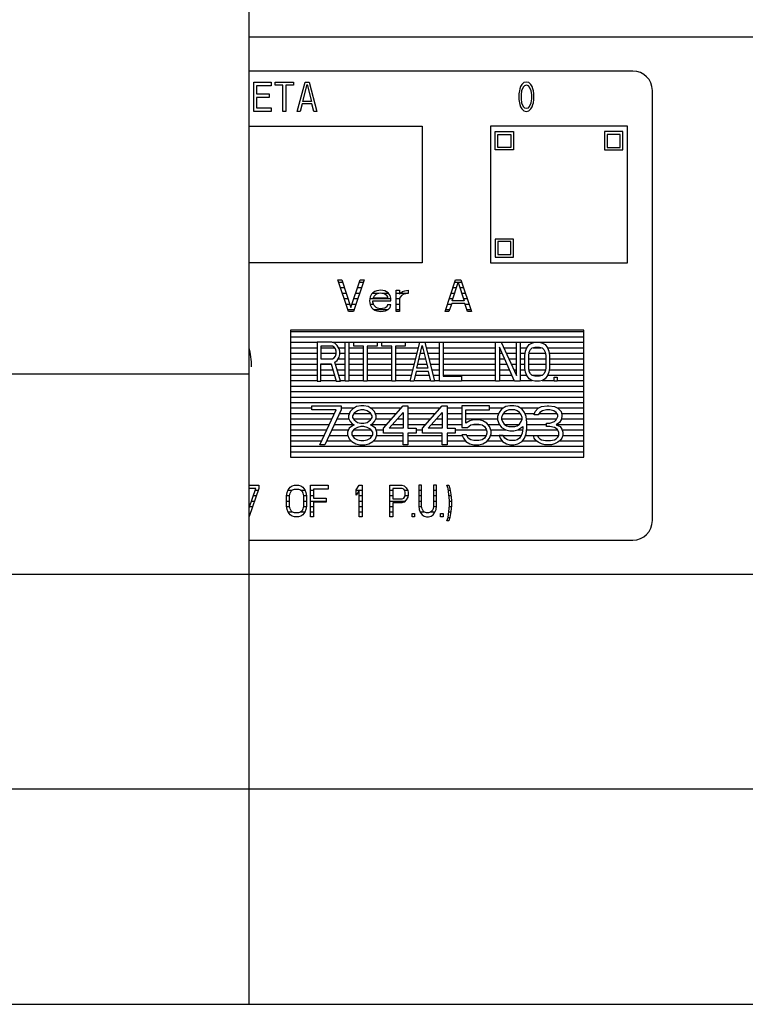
# Model space of a CAD drawing. Header units: millimetres. Extents: x 0 to 5600, y -1552 to 3960.
# Tile 22 of 199: x 2464 to 2538, y 701 to 802. Entities that reach past the tile are written whole.
import ezdxf

# ---------------------------------------------------------------- set-up
doc = ezdxf.new("R2010")
doc.units = ezdxf.units.MM
doc.header["$LTSCALE"] = 308
doc.layers.get('0').update_dxf_attribs({"linetype": 'CONTINUOUS'})
doc.layers.add('03___PRT_ALL_CURVES', color=7, linetype='CONTINUOUS')
doc.layers.add('06___PRT_ALL_SURFS', color=7, linetype='CONTINUOUS')

msp = doc.modelspace()

# ---------------------------------------------------------------- linework, layer by layer
at = {"color": 7, "linetype": 'Continuous'}
for p, q in [((2487.58, 799.87), (2890.08, 799.87)), ((2526.83, 796.37), (2487.58, 796.37)), ((2528.83, 750.37), (2528.83, 794.37)), ((2497.74, 771.75), (2496.66, 775)), ((2496.66, 775), (2497.06, 775)), ((2497.06, 775), (2498.01, 772.16)), ((2498.01, 772.16), (2498.96, 775)), ((2499.37, 775), (2498.28, 771.75)), ((2498.96, 775), (2499.37, 775)), ((2507.63, 771.75), (2508.71, 775)), ((2508.71, 775), (2509.25, 775)), ((2509.25, 775), (2510.34, 771.75)), ((2500.45, 773.82), (2500.25, 773.68)), ((2500.65, 773.89), (2500.45, 773.82)), ((2501.06, 773.96), (2500.65, 773.89)), ((2501.47, 773.89), (2501.06, 773.96)), ((2501.8, 773.68), (2501.47, 773.89)), ((2502.62, 771.75), (2502.62, 773.96)), ((2502.62, 773.96), (2502.96, 773.96)), ((2502.96, 773.96), (2502.96, 773.55)), ((2503.09, 773.68), (2503.29, 773.82)), ((2503.29, 773.82), (2503.5, 773.89)), ((2503.5, 773.89), (2503.84, 773.96)), ((2503.84, 773.96), (2503.84, 773.61)), ((2508.37, 772.85), (2508.98, 774.72)), ((2508.98, 774.72), (2509.59, 772.85)), ((2499.98, 773.27), (2499.91, 772.85)), ((2499.91, 772.85), (2499.98, 772.44)), ((2500.11, 773.55), (2499.98, 773.27)), ((2500.25, 773.68), (2500.11, 773.55)), ((2500.25, 772.72), (2500.25, 772.85)), ((2500.25, 772.85), (2502.08, 772.85)), ((2500.31, 773.2), (2500.38, 773.34)), ((2500.31, 773.13), (2500.31, 773.2)), ((2501.74, 773.13), (2500.31, 773.13)), ((2500.38, 773.34), (2500.59, 773.55)), ((2500.59, 773.55), (2500.72, 773.61)), ((2500.72, 773.61), (2500.99, 773.68)), ((2500.99, 773.68), (2501.4, 773.61)), ((2501.4, 773.61), (2501.6, 773.48)), ((2501.6, 773.48), (2501.74, 773.27)), ((2501.74, 773.27), (2501.74, 773.13)), ((2502.01, 773.41), (2501.8, 773.68)), ((2502.08, 773.13), (2502.01, 773.41)), ((2502.08, 772.85), (2502.08, 773.13)), ((2502.96, 773.55), (2503.09, 773.68)), ((2503.16, 773.41), (2502.96, 773.13)), ((2502.96, 773.13), (2502.96, 771.75)), ((2503.43, 773.55), (2503.16, 773.41)), ((2503.84, 773.61), (2503.43, 773.55)), ((2509.59, 772.85), (2508.37, 772.85)), ((2498.28, 771.75), (2497.74, 771.75)), ((2499.98, 772.44), (2500.11, 772.16)), ((2500.11, 772.16), (2500.25, 772.02)), ((2500.31, 772.51), (2500.25, 772.72)), ((2500.25, 772.02), (2500.45, 771.89)), ((2500.38, 772.37), (2500.31, 772.51)), ((2500.59, 772.16), (2500.38, 772.37)), ((2500.45, 771.89), (2500.65, 771.82)), ((2500.72, 772.09), (2500.59, 772.16)), ((2500.65, 771.82), (2501.06, 771.75)), ((2500.99, 772.02), (2500.72, 772.09)), ((2501.47, 772.09), (2500.99, 772.02)), ((2501.06, 771.75), (2501.53, 771.82)), ((2501.67, 772.23), (2501.47, 772.09)), ((2501.53, 771.82), (2501.8, 771.96)), ((2501.74, 772.44), (2501.67, 772.23)), ((2502.08, 772.44), (2501.74, 772.44)), ((2501.8, 771.96), (2502.01, 772.16)), ((2502.01, 772.16), (2502.08, 772.44)), ((2502.96, 771.75), (2502.62, 771.75)), ((2508.03, 771.75), (2507.63, 771.75)), ((2508.31, 772.58), (2508.03, 771.75)), ((2509.66, 772.58), (2508.31, 772.58)), ((2509.93, 771.75), (2509.66, 772.58)), ((2510.34, 771.75), (2509.93, 771.75)), ((2491.83, 769.87), (2491.83, 756.87)), ((2521.83, 769.87), (2491.83, 769.87)), ((2521.83, 756.87), (2521.83, 769.87)), ((2494.55, 768.62), (2494.55, 764.62)), ((2496.05, 768.62), (2494.55, 768.62)), ((2494.93, 768.2), (2494.93, 766.92)), ((2496.11, 768.2), (2494.93, 768.2)), ((2496.36, 768.54), (2496.05, 768.62)), ((2496.3, 768.11), (2496.11, 768.2)), ((2496.43, 767.94), (2496.3, 768.11)), ((2496.61, 768.28), (2496.36, 768.54)), ((2496.49, 767.69), (2496.43, 767.94)), ((2496.8, 767.94), (2496.61, 768.28)), ((2496.86, 767.69), (2496.8, 767.94)), ((2497.43, 764.62), (2497.43, 768.62)), ((2497.43, 768.62), (2497.8, 768.62)), ((2497.8, 768.62), (2497.8, 764.62)), ((2498.3, 768.2), (2498.3, 768.62)), ((2498.3, 768.62), (2500.68, 768.62)), ((2499.3, 768.2), (2498.3, 768.2)), ((2499.3, 764.62), (2499.3, 768.2)), ((2499.68, 768.2), (2499.68, 764.62)), ((2500.68, 768.2), (2499.68, 768.2)), ((2500.68, 768.62), (2500.68, 768.2)), ((2501.18, 768.2), (2501.18, 768.62)), ((2501.18, 768.62), (2503.55, 768.62)), ((2502.18, 768.2), (2501.18, 768.2)), ((2502.18, 764.62), (2502.18, 768.2)), ((2502.55, 768.2), (2502.55, 764.62)), ((2503.55, 768.2), (2502.55, 768.2)), ((2503.55, 768.62), (2503.55, 768.2)), ((2504.05, 764.62), (2505.05, 768.62)), ((2504.74, 765.98), (2505.3, 768.28)), ((2505.05, 768.62), (2505.55, 768.62)), ((2505.3, 768.28), (2505.86, 765.98)), ((2505.55, 768.62), (2506.55, 764.62)), ((2507.05, 764.62), (2507.05, 768.62)), ((2507.05, 768.62), (2507.43, 768.62)), ((2507.43, 768.62), (2507.43, 765.13)), ((2512.8, 764.62), (2512.8, 768.62)), ((2512.8, 768.62), (2513.36, 768.62)), ((2514.74, 764.62), (2513.18, 768.11)), ((2513.18, 768.11), (2513.18, 764.62)), ((2513.36, 768.62), (2514.93, 765.22)), ((2514.93, 765.22), (2514.93, 768.62)), ((2514.93, 768.62), (2515.3, 768.62)), ((2515.3, 768.62), (2515.3, 764.62)), ((2515.86, 767.69), (2515.99, 768.03)), ((2515.99, 768.03), (2516.24, 768.37)), ((2516.24, 768.37), (2516.49, 768.54)), ((2516.24, 767.6), (2516.36, 767.86)), ((2516.36, 767.86), (2516.55, 768.03)), ((2516.49, 768.54), (2516.8, 768.62)), ((2516.55, 768.03), (2516.8, 768.11)), ((2516.8, 768.62), (2517.3, 768.62)), ((2516.8, 768.11), (2517.3, 768.11)), ((2517.3, 768.62), (2517.61, 768.54)), ((2517.3, 768.11), (2517.55, 768.03)), ((2517.55, 768.03), (2517.74, 767.86)), ((2517.61, 768.54), (2517.86, 768.37)), ((2517.74, 767.86), (2517.86, 767.6)), ((2517.86, 768.37), (2518.11, 768.03)), ((2518.11, 768.03), (2518.24, 767.69)), ((2494.93, 766.92), (2496.11, 766.92)), ((2496.11, 766.92), (2496.3, 767.01)), ((2496.3, 767.01), (2496.43, 767.18)), ((2496.36, 766.58), (2496.61, 766.75)), ((2496.43, 767.18), (2496.49, 767.43)), ((2496.49, 767.43), (2496.49, 767.69)), ((2496.61, 766.75), (2496.8, 767.09)), ((2496.8, 767.09), (2496.86, 767.35)), ((2496.86, 767.35), (2496.86, 767.69)), ((2515.8, 767.26), (2515.86, 767.69)), ((2515.8, 765.98), (2515.8, 767.26)), ((2516.18, 767.26), (2516.24, 767.6)), ((2516.18, 765.98), (2516.18, 767.26)), ((2517.86, 767.6), (2517.93, 767.26)), ((2517.93, 767.26), (2517.93, 765.98)), ((2518.24, 767.69), (2518.3, 767.26)), ((2518.3, 767.26), (2518.3, 765.98)), ((2494.93, 764.62), (2494.93, 766.41)), ((2494.93, 766.41), (2495.99, 766.41)), ((2495.99, 766.41), (2496.49, 764.62)), ((2496.93, 764.62), (2496.36, 766.58)), ((2505.86, 765.98), (2504.74, 765.98)), ((2515.86, 765.56), (2515.8, 765.98)), ((2516.24, 765.64), (2516.18, 765.98)), ((2517.93, 765.98), (2517.86, 765.64)), ((2518.3, 765.98), (2518.24, 765.56)), ((2504.68, 765.64), (2504.43, 764.62)), ((2505.93, 765.64), (2504.68, 765.64)), ((2506.18, 764.62), (2505.93, 765.64)), ((2507.43, 765.13), (2509.3, 765.13)), ((2509.3, 765.13), (2509.3, 764.62)), ((2515.99, 765.22), (2515.86, 765.56)), ((2516.24, 764.88), (2515.99, 765.22)), ((2516.36, 765.39), (2516.24, 765.64)), ((2516.49, 764.71), (2516.24, 764.88)), ((2516.55, 765.22), (2516.36, 765.39)), ((2516.8, 764.62), (2516.49, 764.71)), ((2516.8, 765.13), (2516.55, 765.22)), ((2517.3, 765.13), (2516.8, 765.13)), ((2517.55, 765.22), (2517.3, 765.13)), ((2517.61, 764.71), (2517.3, 764.62)), ((2517.74, 765.39), (2517.55, 765.22)), ((2517.86, 764.88), (2517.61, 764.71)), ((2517.86, 765.64), (2517.74, 765.39)), ((2518.11, 765.22), (2517.86, 764.88)), ((2518.24, 765.56), (2518.11, 765.22)), ((2518.8, 764.62), (2518.8, 765.05)), ((2518.8, 765.05), (2519.11, 765.05)), ((2519.11, 765.05), (2519.11, 764.62)), ((2494.55, 764.62), (2494.93, 764.62)), ((2496.49, 764.62), (2496.93, 764.62)), ((2497.8, 764.62), (2497.43, 764.62)), ((2499.68, 764.62), (2499.3, 764.62)), ((2502.55, 764.62), (2502.18, 764.62)), ((2504.43, 764.62), (2504.05, 764.62)), ((2506.55, 764.62), (2506.18, 764.62)), ((2509.3, 764.62), (2507.05, 764.62)), ((2513.18, 764.62), (2512.8, 764.62)), ((2515.3, 764.62), (2514.74, 764.62)), ((2517.3, 764.62), (2516.8, 764.62)), ((2519.11, 764.62), (2518.8, 764.62)), ((2494, 761.7), (2494, 762.12)), ((2494, 762.12), (2497, 762.12)), ((2496.5, 761.7), (2494, 761.7)), ((2494.83, 758.12), (2496.5, 761.7)), ((2497, 761.7), (2495.33, 758.12)), ((2497, 762.12), (2497, 761.7)), ((2498.16, 761.78), (2497.91, 761.53)), ((2498.58, 762.04), (2498.16, 761.78)), ((2499, 762.12), (2498.58, 762.04)), ((2499, 761.7), (2498.66, 761.61)), ((2499.33, 762.12), (2499, 762.12)), ((2499.33, 761.7), (2499, 761.7)), ((2499.75, 762.04), (2499.33, 762.12)), ((2499.66, 761.61), (2499.33, 761.7)), ((2500.16, 761.78), (2499.75, 762.04)), ((2500.41, 761.53), (2500.16, 761.78)), ((2501.33, 759.82), (2503.33, 762.12)), ((2503.33, 762.12), (2503.83, 762.12)), ((2503.83, 762.12), (2503.83, 759.82)), ((2505.33, 759.82), (2507.33, 762.12)), ((2507.33, 762.12), (2507.83, 762.12)), ((2507.83, 762.12), (2507.83, 759.82)), ((2509.33, 762.12), (2509.33, 759.91)), ((2512.16, 762.12), (2509.33, 762.12)), ((2509.75, 760.34), (2509.75, 761.7)), ((2509.75, 761.7), (2512.16, 761.7)), ((2512.16, 761.7), (2512.16, 762.12)), ((2513.41, 761.78), (2513.16, 761.44)), ((2513.83, 762.04), (2513.41, 761.78)), ((2514.25, 762.12), (2513.83, 762.04)), ((2514.16, 761.7), (2513.91, 761.61)), ((2514.75, 761.7), (2514.16, 761.7)), ((2514.66, 762.12), (2514.25, 762.12)), ((2515.08, 762.04), (2514.66, 762.12)), ((2515, 761.61), (2514.75, 761.7)), ((2515.5, 761.78), (2515.08, 762.04)), ((2515.75, 761.44), (2515.5, 761.78)), ((2516.83, 761.53), (2517.16, 761.87)), ((2517.16, 761.87), (2517.5, 762.04)), ((2517.5, 762.04), (2518.08, 762.12)), ((2518, 761.7), (2517.58, 761.61)), ((2518.33, 761.7), (2518, 761.7)), ((2518.08, 762.12), (2518.25, 762.12)), ((2518.25, 762.12), (2518.83, 762.04)), ((2518.75, 761.61), (2518.33, 761.7)), ((2518.83, 762.04), (2519.16, 761.87)), ((2519.16, 761.87), (2519.5, 761.53)), ((2497.91, 761.53), (2497.75, 761.1)), ((2497.75, 761.1), (2497.75, 760.85)), ((2497.75, 760.85), (2497.91, 760.51)), ((2498.33, 761.36), (2498.16, 761.1)), ((2498.16, 761.1), (2498.16, 760.93)), ((2498.16, 760.93), (2498.33, 760.68)), ((2498.66, 761.61), (2498.33, 761.36)), ((2498.33, 760.68), (2498.66, 760.42)), ((2500, 761.36), (2499.66, 761.61)), ((2499.66, 760.42), (2500, 760.68)), ((2500.16, 761.1), (2500, 761.36)), ((2500, 760.68), (2500.16, 760.93)), ((2500.16, 760.93), (2500.16, 761.1)), ((2500.58, 761.1), (2500.41, 761.53)), ((2500.41, 760.51), (2500.58, 760.85)), ((2500.58, 760.85), (2500.58, 761.1)), ((2501.91, 759.82), (2503.33, 761.44)), ((2503.33, 761.44), (2503.33, 759.82)), ((2505.91, 759.82), (2507.33, 761.44)), ((2507.33, 761.44), (2507.33, 759.82)), ((2510.58, 760.68), (2510.16, 760.59)), ((2511.08, 760.68), (2510.58, 760.68)), ((2511.5, 760.59), (2511.08, 760.68)), ((2513.16, 761.44), (2513, 761.02)), ((2513, 761.02), (2513, 760.68)), ((2513, 760.68), (2513.16, 760.25)), ((2513.5, 761.19), (2513.41, 760.93)), ((2513.41, 760.93), (2513.41, 760.76)), ((2513.41, 760.76), (2513.5, 760.51)), ((2513.66, 761.44), (2513.5, 761.19)), ((2513.91, 761.61), (2513.66, 761.44)), ((2515.25, 761.44), (2515, 761.61)), ((2515.41, 761.19), (2515.25, 761.44)), ((2515.5, 760.93), (2515.41, 761.19)), ((2515.41, 760.51), (2515.5, 760.76)), ((2515.5, 760.76), (2515.5, 760.93)), ((2515.91, 761.02), (2515.75, 761.44)), ((2516, 760.42), (2515.91, 761.02)), ((2516.75, 761.19), (2516.83, 761.53)), ((2517.16, 761.19), (2516.75, 761.19)), ((2517.33, 761.44), (2517.16, 761.19)), ((2517.58, 761.61), (2517.33, 761.44)), ((2519, 761.44), (2518.75, 761.61)), ((2518.83, 760.51), (2519, 760.68)), ((2519.16, 761.19), (2519, 761.44)), ((2519, 760.68), (2519.16, 761.02)), ((2519.16, 761.02), (2519.16, 761.19)), ((2519.5, 760.68), (2519.33, 760.42)), ((2519.5, 761.53), (2519.58, 761.19)), ((2519.58, 761.02), (2519.5, 760.68)), ((2519.58, 761.19), (2519.58, 761.02)), ((2497.83, 759.82), (2497.66, 759.4)), ((2498.16, 760.08), (2497.83, 759.82)), ((2497.91, 760.51), (2498.16, 760.25)), ((2498.33, 759.74), (2498.08, 759.4)), ((2498.16, 760.25), (2498.33, 760.17)), ((2498.33, 760.17), (2498.16, 760.08)), ((2498.66, 759.91), (2498.33, 759.74)), ((2498.66, 760.42), (2499, 760.34)), ((2499, 759.99), (2498.66, 759.91)), ((2499, 760.34), (2499.33, 760.34)), ((2499.33, 759.99), (2499, 759.99)), ((2499.33, 760.34), (2499.66, 760.42)), ((2499.66, 759.91), (2499.33, 759.99)), ((2500, 759.74), (2499.66, 759.91)), ((2500, 760.17), (2500.16, 760.25)), ((2500.16, 760.08), (2500, 760.17)), ((2500.25, 759.4), (2500, 759.74)), ((2500.16, 760.25), (2500.41, 760.51)), ((2500.5, 759.82), (2500.16, 760.08)), ((2500.66, 759.4), (2500.5, 759.82)), ((2501.33, 759.31), (2501.33, 759.82)), ((2503.33, 759.82), (2501.91, 759.82)), ((2503.83, 759.82), (2504.66, 759.82)), ((2504.66, 759.82), (2504.66, 759.31)), ((2505.33, 759.31), (2505.33, 759.82)), ((2507.33, 759.82), (2505.91, 759.82)), ((2507.83, 759.82), (2508.66, 759.82)), ((2508.66, 759.82), (2508.66, 759.31)), ((2509.33, 759.91), (2509.91, 759.91)), ((2510.16, 760.59), (2509.75, 760.34)), ((2509.91, 759.91), (2510.25, 760.17)), ((2510.25, 760.17), (2510.58, 760.25)), ((2510.58, 760.25), (2511.08, 760.25)), ((2511.08, 760.25), (2511.41, 760.17)), ((2511.41, 760.17), (2511.66, 759.99)), ((2511.91, 760.34), (2511.5, 760.59)), ((2511.66, 759.99), (2511.83, 759.74)), ((2511.83, 759.74), (2511.91, 759.48)), ((2512.16, 759.99), (2511.91, 760.34)), ((2512.33, 759.57), (2512.16, 759.99)), ((2513.16, 760.25), (2513.41, 759.91)), ((2513.41, 759.91), (2513.83, 759.65)), ((2513.5, 760.51), (2513.66, 760.25)), ((2513.66, 760.25), (2513.91, 760.08)), ((2513.91, 760.08), (2514.16, 759.99)), ((2514.16, 759.99), (2514.75, 759.99)), ((2514.75, 759.99), (2515, 760.08)), ((2515, 760.08), (2515.25, 760.25)), ((2515.08, 759.65), (2515.58, 759.99)), ((2515.25, 760.25), (2515.41, 760.51)), ((2515.58, 759.82), (2515.5, 759.31)), ((2515.58, 759.99), (2515.58, 759.82)), ((2515.91, 759.23), (2516, 759.82)), ((2516, 759.82), (2516, 760.42)), ((2518, 759.99), (2518, 760.34)), ((2518, 760.34), (2518.33, 760.34)), ((2518.33, 759.99), (2518, 759.99)), ((2518.33, 760.34), (2518.83, 760.51)), ((2518.83, 759.91), (2518.33, 759.99)), ((2519.08, 759.74), (2518.83, 759.91)), ((2519.33, 760.42), (2519, 760.17)), ((2519, 760.17), (2519.41, 759.99)), ((2519.25, 759.4), (2519.08, 759.74)), ((2519.41, 759.99), (2519.58, 759.74)), ((2519.58, 759.74), (2519.66, 759.4)), ((2497.66, 759.4), (2497.66, 759.14)), ((2497.66, 759.14), (2497.83, 758.72)), ((2497.83, 758.72), (2498.08, 758.46)), ((2498.08, 759.4), (2498.08, 759.14)), ((2498.08, 759.14), (2498.33, 758.8)), ((2498.33, 758.8), (2498.66, 758.63)), ((2499.66, 758.63), (2500, 758.8)), ((2500, 758.8), (2500.25, 759.14)), ((2500.25, 759.14), (2500.25, 759.4)), ((2500.25, 758.46), (2500.5, 758.72)), ((2500.5, 758.72), (2500.66, 759.14)), ((2500.66, 759.14), (2500.66, 759.4)), ((2503.33, 759.31), (2501.33, 759.31)), ((2503.33, 758.12), (2503.33, 759.31)), ((2503.83, 759.31), (2503.83, 758.12)), ((2504.66, 759.31), (2503.83, 759.31)), ((2507.33, 759.31), (2505.33, 759.31)), ((2507.33, 758.12), (2507.33, 759.31)), ((2507.83, 759.31), (2507.83, 758.12)), ((2508.66, 759.31), (2507.83, 759.31)), ((2509.33, 759.14), (2509.5, 758.8)), ((2509.83, 759.14), (2509.33, 759.14)), ((2509.5, 758.8), (2509.75, 758.46)), ((2510, 758.8), (2509.83, 759.14)), ((2510.25, 758.63), (2510, 758.8)), ((2511.66, 758.8), (2511.41, 758.63)), ((2511.83, 759.06), (2511.66, 758.8)), ((2511.91, 759.31), (2511.83, 759.06)), ((2511.91, 759.48), (2511.91, 759.31)), ((2511.91, 758.46), (2512.16, 758.8)), ((2512.16, 758.8), (2512.33, 759.23)), ((2512.33, 759.23), (2512.33, 759.57)), ((2513.16, 759.06), (2513.25, 758.8)), ((2513.58, 759.06), (2513.16, 759.06)), ((2513.25, 758.8), (2513.5, 758.46)), ((2513.75, 758.8), (2513.58, 759.06)), ((2514, 758.63), (2513.75, 758.8)), ((2513.83, 759.65), (2514.25, 759.57)), ((2514.25, 759.57), (2514.66, 759.57)), ((2514.66, 759.57), (2515.08, 759.65)), ((2515.25, 758.8), (2515, 758.63)), ((2515.41, 759.06), (2515.25, 758.8)), ((2515.5, 759.31), (2515.41, 759.06)), ((2515.5, 758.46), (2515.75, 758.8)), ((2515.75, 758.8), (2515.91, 759.23)), ((2516.75, 758.8), (2516.66, 759.06)), ((2516.66, 759.06), (2517.08, 759.06)), ((2516.91, 758.55), (2516.75, 758.8)), ((2517.08, 759.06), (2517.16, 758.89)), ((2517.16, 758.89), (2517.33, 758.72)), ((2517.33, 758.72), (2517.5, 758.63)), ((2518.83, 758.63), (2519, 758.72)), ((2519, 758.72), (2519.16, 758.89)), ((2519.16, 758.89), (2519.25, 759.06)), ((2519.25, 759.06), (2519.25, 759.4)), ((2519.58, 758.8), (2519.41, 758.55)), ((2519.66, 759.06), (2519.58, 758.8)), ((2519.66, 759.4), (2519.66, 759.06)), ((2495.33, 758.12), (2494.83, 758.12)), ((2498.08, 758.46), (2498.5, 758.21)), ((2498.5, 758.21), (2498.91, 758.12)), ((2498.66, 758.63), (2499, 758.55)), ((2498.91, 758.12), (2499.41, 758.12)), ((2499, 758.55), (2499.33, 758.55)), ((2499.33, 758.55), (2499.66, 758.63)), ((2499.41, 758.12), (2499.83, 758.21)), ((2499.83, 758.21), (2500.25, 758.46)), ((2503.83, 758.12), (2503.33, 758.12)), ((2507.83, 758.12), (2507.33, 758.12)), ((2509.75, 758.46), (2510.16, 758.21)), ((2510.16, 758.21), (2510.58, 758.12)), ((2510.58, 758.55), (2510.25, 758.63)), ((2511.08, 758.55), (2510.58, 758.55)), ((2510.58, 758.12), (2511.08, 758.12)), ((2511.41, 758.63), (2511.08, 758.55)), ((2511.08, 758.12), (2511.5, 758.21)), ((2511.5, 758.21), (2511.91, 758.46)), ((2513.5, 758.46), (2513.91, 758.21)), ((2513.91, 758.21), (2514.33, 758.12)), ((2514.25, 758.55), (2514, 758.63)), ((2514.75, 758.55), (2514.25, 758.55)), ((2514.33, 758.12), (2514.66, 758.12)), ((2514.66, 758.12), (2515.08, 758.21)), ((2515, 758.63), (2514.75, 758.55)), ((2515.08, 758.21), (2515.5, 758.46)), ((2517.16, 758.38), (2516.91, 758.55)), ((2517.5, 758.21), (2517.16, 758.38)), ((2517.5, 758.63), (2517.91, 758.55)), ((2517.83, 758.12), (2517.5, 758.21)), ((2518.5, 758.12), (2517.83, 758.12)), ((2517.91, 758.55), (2518.41, 758.55)), ((2518.41, 758.55), (2518.83, 758.63)), ((2518.83, 758.21), (2518.5, 758.12)), ((2519.16, 758.38), (2518.83, 758.21)), ((2519.41, 758.55), (2519.16, 758.38)), ((2491.83, 756.87), (2521.83, 756.87)), ((2487.58, 754), (2488.58, 754)), ((2487.58, 751.67), (2488.27, 753.65)), ((2488.58, 753.65), (2487.58, 750.8)), ((2488.27, 753.65), (2487.58, 753.65)), ((2488.58, 754), (2488.58, 753.65)), ((2491.57, 753.51), (2491.78, 753.79)), ((2491.78, 753.79), (2491.98, 753.93)), ((2491.98, 753.93), (2492.23, 754)), ((2492.23, 754), (2492.64, 754)), ((2492.64, 754), (2492.89, 753.93)), ((2492.89, 753.93), (2493.1, 753.79)), ((2493.1, 753.79), (2493.3, 753.51)), ((2493.86, 750.75), (2493.86, 754)), ((2493.86, 754), (2495.69, 754)), ((2495.69, 754), (2495.69, 753.58)), ((2498.53, 753.51), (2498.84, 754)), ((2498.84, 754), (2499.14, 754)), ((2499.14, 754), (2499.14, 750.75)), ((2501.98, 750.75), (2501.98, 754)), ((2501.98, 754), (2503.2, 754)), ((2502.29, 753.65), (2502.29, 752.61)), ((2503.25, 753.65), (2502.29, 753.65)), ((2503.2, 754), (2503.46, 753.93)), ((2503.41, 753.58), (2503.25, 753.65)), ((2503.46, 753.93), (2503.66, 753.72)), ((2503.66, 753.72), (2503.81, 753.44)), ((2504.93, 754), (2504.93, 751.85)), ((2505.23, 754), (2504.93, 754)), ((2505.23, 751.85), (2505.23, 754)), ((2506.45, 754), (2506.45, 751.85)), ((2506.76, 754), (2506.45, 754)), ((2506.76, 751.85), (2506.76, 754)), ((2507.93, 753.65), (2507.82, 754)), ((2507.82, 754), (2508.03, 754)), ((2508.03, 753.03), (2507.93, 753.65)), ((2508.03, 754), (2508.13, 753.65)), ((2508.13, 753.65), (2508.23, 753.03)), ((2491.42, 752.89), (2491.47, 753.24)), ((2491.42, 751.85), (2491.42, 752.89)), ((2491.47, 753.24), (2491.57, 753.51)), ((2491.73, 752.89), (2491.78, 753.17)), ((2491.73, 751.85), (2491.73, 752.89)), ((2491.78, 753.17), (2491.88, 753.38)), ((2491.88, 753.38), (2492.03, 753.51)), ((2492.03, 753.51), (2492.23, 753.58)), ((2492.23, 753.58), (2492.64, 753.58)), ((2492.64, 753.58), (2492.84, 753.51)), ((2492.84, 753.51), (2493, 753.38)), ((2493, 753.38), (2493.1, 753.17)), ((2493.1, 753.17), (2493.15, 752.89)), ((2493.15, 752.89), (2493.15, 751.85)), ((2493.3, 753.51), (2493.4, 753.24)), ((2493.4, 753.24), (2493.45, 752.89)), ((2493.45, 752.89), (2493.45, 751.85)), ((2494.16, 753.58), (2494.16, 752.68)), ((2495.69, 753.58), (2494.16, 753.58)), ((2494.16, 752.68), (2495.48, 752.68)), ((2495.48, 752.68), (2495.48, 752.27)), ((2498.53, 752.96), (2498.53, 753.51)), ((2498.84, 753.44), (2498.53, 752.96)), ((2498.84, 750.75), (2498.84, 753.44)), ((2502.29, 752.61), (2503.25, 752.61)), ((2503.25, 752.61), (2503.41, 752.68)), ((2503.51, 753.44), (2503.41, 753.58)), ((2503.41, 752.68), (2503.51, 752.82)), ((2503.56, 753.24), (2503.51, 753.44)), ((2503.51, 752.82), (2503.56, 753.03)), ((2503.56, 753.03), (2503.56, 753.24)), ((2503.81, 752.75), (2503.66, 752.48)), ((2503.81, 753.44), (2503.86, 753.24)), ((2503.86, 752.96), (2503.81, 752.75)), ((2503.86, 753.24), (2503.86, 752.96)), ((2508.08, 752.41), (2508.03, 753.03)), ((2508.23, 753.03), (2508.28, 752.41)), ((2491.47, 751.51), (2491.42, 751.85)), ((2491.78, 751.58), (2491.73, 751.85)), ((2493.15, 751.85), (2493.1, 751.58)), ((2493.45, 751.85), (2493.4, 751.51)), ((2494.16, 752.27), (2494.16, 750.75)), ((2495.48, 752.27), (2494.16, 752.27)), ((2502.29, 752.2), (2502.29, 750.75)), ((2503.2, 752.2), (2502.29, 752.2)), ((2503.46, 752.27), (2503.2, 752.2)), ((2503.66, 752.48), (2503.46, 752.27)), ((2504.93, 751.85), (2504.98, 751.51)), ((2505.28, 751.58), (2505.23, 751.85)), ((2506.45, 751.85), (2506.4, 751.58)), ((2506.71, 751.51), (2506.76, 751.85)), ((2508.03, 751.3), (2508.08, 751.92)), ((2508.08, 751.92), (2508.08, 752.41)), ((2508.28, 751.92), (2508.23, 751.3)), ((2508.28, 752.41), (2508.28, 751.92)), ((2491.57, 751.23), (2491.47, 751.51)), ((2491.78, 750.96), (2491.57, 751.23)), ((2491.88, 751.37), (2491.78, 751.58)), ((2491.98, 750.82), (2491.78, 750.96)), ((2492.03, 751.23), (2491.88, 751.37)), ((2492.23, 750.75), (2491.98, 750.82)), ((2492.23, 751.16), (2492.03, 751.23)), ((2492.64, 751.16), (2492.23, 751.16)), ((2492.64, 750.75), (2492.23, 750.75)), ((2492.84, 751.23), (2492.64, 751.16)), ((2492.89, 750.82), (2492.64, 750.75)), ((2493, 751.37), (2492.84, 751.23)), ((2493.1, 750.96), (2492.89, 750.82)), ((2493.1, 751.58), (2493, 751.37)), ((2493.3, 751.23), (2493.1, 750.96)), ((2493.4, 751.51), (2493.3, 751.23)), ((2494.16, 750.75), (2493.86, 750.75)), ((2499.14, 750.75), (2498.84, 750.75)), ((2502.29, 750.75), (2501.98, 750.75)), ((2504.27, 750.75), (2504.27, 751.09)), ((2504.27, 751.09), (2504.52, 751.09)), ((2504.52, 750.75), (2504.27, 750.75)), ((2504.52, 751.09), (2504.52, 750.75)), ((2504.98, 751.51), (2505.08, 751.23)), ((2505.08, 751.23), (2505.28, 750.96)), ((2505.39, 751.37), (2505.28, 751.58)), ((2505.28, 750.96), (2505.49, 750.82)), ((2505.54, 751.23), (2505.39, 751.37)), ((2505.49, 750.82), (2505.74, 750.75)), ((2505.74, 751.16), (2505.54, 751.23)), ((2505.94, 751.16), (2505.74, 751.16)), ((2505.74, 750.75), (2505.94, 750.75)), ((2506.15, 751.23), (2505.94, 751.16)), ((2505.94, 750.75), (2506.2, 750.82)), ((2506.3, 751.37), (2506.15, 751.23)), ((2506.2, 750.82), (2506.4, 750.96)), ((2506.4, 751.58), (2506.3, 751.37)), ((2506.4, 750.96), (2506.6, 751.23)), ((2506.6, 751.23), (2506.71, 751.51)), ((2507.16, 750.75), (2507.16, 751.09)), ((2507.16, 751.09), (2507.42, 751.09)), ((2507.42, 750.75), (2507.16, 750.75)), ((2507.42, 751.09), (2507.42, 750.75)), ((2507.82, 750.33), (2507.93, 750.68)), ((2507.93, 750.68), (2508.03, 751.3)), ((2508.13, 750.68), (2508.03, 750.33)), ((2508.23, 751.3), (2508.13, 750.68)), ((2508.03, 750.33), (2507.82, 750.33)), ((2487.58, 748.37), (2526.83, 748.37)), ((2188.83, 744.87), (3188.83, 744.87)), ((3188.83, 722.87), (2188.83, 722.87)), ((3188.83, 700.87), (2188.83, 700.87))]:
    msp.add_line(p, q, dxfattribs=at)
at = {"color": 2, "linetype": 'Continuous'}
for p, q in [((2496.73, 774.77), (2497.14, 774.77)), ((2498.88, 774.77), (2499.29, 774.77)), ((2508.64, 774.77), (2509.33, 774.77)), ((2496.92, 774.21), (2497.33, 774.21)), ((2498.7, 774.21), (2499.1, 774.21)), ((2508.45, 774.21), (2508.82, 774.21)), ((2509.15, 774.21), (2509.52, 774.21)), ((2497.11, 773.65), (2497.51, 773.65)), ((2497.29, 773.09), (2497.7, 773.09)), ((2498.32, 773.09), (2498.73, 773.09)), ((2498.51, 773.65), (2498.92, 773.65)), ((2499.95, 773.09), (2502.08, 773.09)), ((2500.22, 773.65), (2500.87, 773.65)), ((2501.17, 773.65), (2501.83, 773.65)), ((2502.62, 773.65), (2502.96, 773.65)), ((2502.62, 773.09), (2502.96, 773.09)), ((2503.06, 773.65), (2503.84, 773.65)), ((2508.08, 773.09), (2508.45, 773.09)), ((2508.26, 773.65), (2508.63, 773.65)), ((2509.33, 773.65), (2509.7, 773.65)), ((2509.51, 773.09), (2509.89, 773.09)), ((2497.48, 772.53), (2497.89, 772.53)), ((2497.67, 771.97), (2498.36, 771.97)), ((2498.14, 772.53), (2498.54, 772.53)), ((2499.96, 772.53), (2500.31, 772.53)), ((2500.32, 771.97), (2501.82, 771.97)), ((2502.62, 772.53), (2502.96, 772.53)), ((2502.62, 771.97), (2502.96, 771.97)), ((2507.7, 771.97), (2508.11, 771.97)), ((2507.89, 772.53), (2508.29, 772.53)), ((2509.67, 772.53), (2510.08, 772.53)), ((2509.86, 771.97), (2510.26, 771.97)), ((2491.83, 769.73), (2521.83, 769.73)), ((2491.83, 769.17), (2521.83, 769.17)), ((2491.83, 768.61), (2494.55, 768.61)), ((2491.83, 768.05), (2494.55, 768.05)), ((2494.93, 768.05), (2496.34, 768.05)), ((2496.09, 768.61), (2497.43, 768.61)), ((2496.74, 768.05), (2497.43, 768.05)), ((2497.8, 768.61), (2498.3, 768.61)), ((2497.8, 768.05), (2499.3, 768.05)), ((2499.68, 768.05), (2502.18, 768.05)), ((2500.68, 768.61), (2501.18, 768.61)), ((2502.55, 768.05), (2504.91, 768.05)), ((2503.55, 768.61), (2505.05, 768.61)), ((2505.24, 768.05), (2505.36, 768.05)), ((2505.55, 768.61), (2507.05, 768.61)), ((2505.69, 768.05), (2507.05, 768.05)), ((2507.43, 768.61), (2512.8, 768.61)), ((2507.43, 768.05), (2512.8, 768.05)), ((2513.18, 768.05), (2513.2, 768.05)), ((2513.37, 768.61), (2514.93, 768.61)), ((2513.62, 768.05), (2514.93, 768.05)), ((2515.3, 768.61), (2516.76, 768.61)), ((2515.3, 768.05), (2516.01, 768.05)), ((2516.63, 768.05), (2517.47, 768.05)), ((2517.34, 768.61), (2521.83, 768.61)), ((2518.09, 768.05), (2521.83, 768.05)), ((2491.83, 767.49), (2494.55, 767.49)), ((2491.83, 766.93), (2494.55, 766.93)), ((2494.93, 767.49), (2496.49, 767.49)), ((2494.93, 766.93), (2496.14, 766.93)), ((2496.71, 766.93), (2497.43, 766.93)), ((2496.86, 767.49), (2497.43, 767.49)), ((2497.8, 767.49), (2499.3, 767.49)), ((2497.8, 766.93), (2499.3, 766.93)), ((2499.68, 767.49), (2502.18, 767.49)), ((2499.68, 766.93), (2502.18, 766.93)), ((2502.55, 767.49), (2504.77, 767.49)), ((2502.55, 766.93), (2504.63, 766.93)), ((2504.97, 766.93), (2505.63, 766.93)), ((2505.11, 767.49), (2505.49, 767.49)), ((2505.83, 767.49), (2507.05, 767.49)), ((2505.97, 766.93), (2507.05, 766.93)), ((2507.43, 767.49), (2512.8, 767.49)), ((2507.43, 766.93), (2512.8, 766.93)), ((2513.18, 767.49), (2513.45, 767.49)), ((2513.18, 766.93), (2513.7, 766.93)), ((2513.88, 767.49), (2514.93, 767.49)), ((2514.14, 766.93), (2514.93, 766.93)), ((2515.3, 767.49), (2515.83, 767.49)), ((2515.3, 766.93), (2515.8, 766.93)), ((2516.18, 766.93), (2517.93, 766.93)), ((2516.22, 767.49), (2517.88, 767.49)), ((2518.27, 767.49), (2521.83, 767.49)), ((2518.3, 766.93), (2521.83, 766.93)), ((2491.83, 766.37), (2494.55, 766.37)), ((2491.83, 765.81), (2494.55, 765.81)), ((2494.93, 766.37), (2496, 766.37)), ((2494.93, 765.81), (2496.15, 765.81)), ((2496.42, 766.37), (2497.43, 766.37)), ((2496.58, 765.81), (2497.43, 765.81)), ((2497.8, 766.37), (2499.3, 766.37)), ((2497.8, 765.81), (2499.3, 765.81)), ((2499.68, 766.37), (2502.18, 766.37)), ((2499.68, 765.81), (2502.18, 765.81)), ((2502.55, 766.37), (2504.49, 766.37)), ((2502.55, 765.81), (2504.35, 765.81)), ((2504.83, 766.37), (2505.77, 766.37)), ((2506.11, 766.37), (2507.05, 766.37)), ((2506.25, 765.81), (2507.05, 765.81)), ((2507.43, 766.37), (2512.8, 766.37)), ((2507.43, 765.81), (2512.8, 765.81)), ((2513.18, 766.37), (2513.95, 766.37)), ((2513.18, 765.81), (2514.2, 765.81)), ((2514.4, 766.37), (2514.93, 766.37)), ((2514.65, 765.81), (2514.93, 765.81)), ((2515.3, 766.37), (2515.8, 766.37)), ((2515.3, 765.81), (2515.83, 765.81)), ((2516.18, 766.37), (2517.93, 766.37)), ((2516.21, 765.81), (2517.89, 765.81)), ((2518.28, 765.81), (2521.83, 765.81)), ((2518.3, 766.37), (2521.83, 766.37)), ((2491.83, 765.25), (2494.55, 765.25)), ((2491.83, 764.69), (2494.55, 764.69)), ((2494.93, 765.25), (2496.31, 765.25)), ((2494.93, 764.69), (2496.47, 764.69)), ((2496.74, 765.25), (2497.43, 765.25)), ((2496.91, 764.69), (2497.43, 764.69)), ((2497.8, 765.25), (2499.3, 765.25)), ((2497.8, 764.69), (2499.3, 764.69)), ((2499.68, 765.25), (2502.18, 765.25)), ((2499.68, 764.69), (2502.18, 764.69)), ((2502.55, 765.25), (2504.21, 765.25)), ((2502.55, 764.69), (2504.07, 764.69)), ((2504.44, 764.69), (2506.16, 764.69)), ((2504.58, 765.25), (2506.02, 765.25)), ((2506.39, 765.25), (2507.05, 765.25)), ((2506.53, 764.69), (2507.05, 764.69)), ((2507.43, 765.25), (2512.8, 765.25)), ((2509.3, 764.69), (2512.8, 764.69)), ((2513.18, 765.25), (2514.46, 765.25)), ((2513.18, 764.69), (2514.71, 764.69)), ((2514.91, 765.25), (2514.93, 765.25)), ((2515.3, 765.25), (2515.98, 765.25)), ((2515.3, 764.69), (2516.54, 764.69)), ((2516.51, 765.25), (2517.59, 765.25)), ((2517.56, 764.69), (2518.8, 764.69)), ((2518.13, 765.25), (2521.83, 765.25)), ((2519.11, 764.69), (2521.83, 764.69)), ((2491.83, 764.13), (2521.83, 764.13)), ((2491.83, 763.57), (2521.83, 763.57)), ((2491.83, 763.01), (2521.83, 763.01)), ((2491.83, 762.45), (2521.83, 762.45)), ((2491.83, 761.89), (2494, 761.89)), ((2497, 761.89), (2498.35, 761.89)), ((2499.98, 761.89), (2503.13, 761.89)), ((2503.83, 761.89), (2507.13, 761.89)), ((2507.83, 761.89), (2509.33, 761.89)), ((2512.16, 761.89), (2513.6, 761.89)), ((2515.32, 761.89), (2517.21, 761.89)), ((2519.12, 761.89), (2521.83, 761.89)), ((2491.83, 761.33), (2496.33, 761.33)), ((2491.83, 760.77), (2496.07, 760.77)), ((2496.57, 760.77), (2497.78, 760.77)), ((2496.83, 761.33), (2497.84, 761.33)), ((2498.27, 760.77), (2500.06, 760.77)), ((2498.32, 761.33), (2500.01, 761.33)), ((2500.49, 761.33), (2502.64, 761.33)), ((2500.55, 760.77), (2502.16, 760.77)), ((2502.75, 760.77), (2503.33, 760.77)), ((2503.24, 761.33), (2503.33, 761.33)), ((2503.83, 761.33), (2506.64, 761.33)), ((2503.83, 760.77), (2506.16, 760.77)), ((2506.75, 760.77), (2507.33, 760.77)), ((2507.24, 761.33), (2507.33, 761.33)), ((2507.83, 761.33), (2509.33, 761.33)), ((2507.83, 760.77), (2509.33, 760.77)), ((2509.75, 761.33), (2513.12, 761.33)), ((2509.75, 760.77), (2513, 760.77)), ((2513.41, 760.77), (2515.5, 760.77)), ((2513.59, 761.33), (2515.32, 761.33)), ((2515.79, 761.33), (2516.78, 761.33)), ((2515.95, 760.77), (2519.05, 760.77)), ((2517.26, 761.33), (2519.07, 761.33)), ((2519.52, 760.77), (2521.83, 760.77)), ((2519.55, 761.33), (2521.83, 761.33)), ((2491.83, 760.21), (2495.81, 760.21)), ((2496.31, 760.21), (2498.24, 760.21)), ((2500.09, 760.21), (2501.67, 760.21)), ((2502.25, 760.21), (2503.33, 760.21)), ((2503.83, 760.21), (2505.67, 760.21)), ((2506.25, 760.21), (2507.33, 760.21)), ((2507.83, 760.21), (2509.33, 760.21)), ((2510.43, 760.21), (2511.23, 760.21)), ((2512, 760.21), (2513.19, 760.21)), ((2513.72, 760.21), (2515.19, 760.21)), ((2516, 760.21), (2518, 760.21)), ((2519.06, 760.21), (2521.83, 760.21)), ((2491.83, 759.65), (2495.54, 759.65)), ((2491.83, 759.09), (2495.28, 759.09)), ((2495.78, 759.09), (2497.68, 759.09)), ((2496.04, 759.65), (2497.76, 759.65)), ((2498.12, 759.09), (2500.21, 759.09)), ((2498.27, 759.65), (2500.06, 759.65)), ((2500.57, 759.65), (2501.33, 759.65)), ((2500.64, 759.09), (2503.33, 759.09)), ((2503.83, 759.09), (2507.33, 759.09)), ((2504.66, 759.65), (2505.33, 759.65)), ((2507.83, 759.09), (2509.36, 759.09)), ((2508.66, 759.65), (2511.86, 759.65)), ((2509.86, 759.09), (2511.84, 759.09)), ((2512.28, 759.09), (2515.43, 759.09)), ((2512.3, 759.65), (2513.84, 759.65)), ((2515.07, 759.65), (2515.55, 759.65)), ((2515.86, 759.09), (2519.25, 759.09)), ((2515.97, 759.65), (2519.12, 759.65)), ((2519.6, 759.65), (2521.83, 759.65)), ((2519.66, 759.09), (2521.83, 759.09)), ((2491.83, 758.53), (2495.02, 758.53)), ((2491.83, 757.97), (2521.83, 757.97)), ((2495.52, 758.53), (2498.01, 758.53)), ((2500.32, 758.53), (2503.33, 758.53)), ((2503.83, 758.53), (2507.33, 758.53)), ((2507.83, 758.53), (2509.7, 758.53)), ((2511.97, 758.53), (2513.45, 758.53)), ((2515.55, 758.53), (2516.94, 758.53)), ((2519.39, 758.53), (2521.83, 758.53)), ((2491.83, 757.41), (2521.83, 757.41)), ((2488.02, 752.93), (2488.33, 752.93)), ((2488.22, 753.49), (2488.52, 753.49)), ((2491.43, 752.93), (2491.73, 752.93)), ((2491.57, 753.49), (2492.01, 753.49)), ((2492.87, 753.49), (2493.31, 753.49)), ((2493.14, 752.93), (2493.45, 752.93)), ((2493.86, 753.49), (2494.16, 753.49)), ((2493.86, 752.93), (2494.16, 752.93)), ((2498.53, 753.49), (2499.14, 753.49)), ((2498.84, 752.93), (2499.14, 752.93)), ((2501.98, 753.49), (2502.29, 753.49)), ((2501.98, 752.93), (2502.29, 752.93)), ((2503.47, 753.49), (2503.79, 753.49)), ((2503.53, 752.93), (2503.86, 752.93)), ((2504.93, 753.49), (2505.23, 753.49)), ((2504.93, 752.93), (2505.23, 752.93)), ((2506.45, 753.49), (2506.76, 753.49)), ((2506.45, 752.93), (2506.76, 752.93)), ((2507.95, 753.49), (2508.15, 753.49)), ((2508.03, 752.93), (2508.24, 752.93)), ((2487.63, 751.81), (2487.93, 751.81)), ((2487.83, 752.37), (2488.13, 752.37)), ((2491.42, 752.37), (2491.73, 752.37)), ((2491.43, 751.81), (2491.73, 751.81)), ((2493.14, 751.81), (2493.45, 751.81)), ((2493.15, 752.37), (2493.45, 752.37)), ((2493.86, 752.37), (2495.48, 752.37)), ((2493.86, 751.81), (2494.16, 751.81)), ((2498.84, 752.37), (2499.14, 752.37)), ((2498.84, 751.81), (2499.14, 751.81)), ((2501.98, 752.37), (2503.56, 752.37)), ((2501.98, 751.81), (2502.29, 751.81)), ((2504.93, 752.37), (2505.23, 752.37)), ((2504.94, 751.81), (2505.24, 751.81)), ((2506.44, 751.81), (2506.75, 751.81)), ((2506.45, 752.37), (2506.76, 752.37)), ((2508.07, 751.81), (2508.27, 751.81)), ((2508.08, 752.37), (2508.28, 752.37)), ((2491.57, 751.25), (2492.01, 751.25)), ((2492.87, 751.25), (2493.31, 751.25)), ((2493.86, 751.25), (2494.16, 751.25)), ((2498.84, 751.25), (2499.14, 751.25)), ((2501.98, 751.25), (2502.29, 751.25)), ((2505.07, 751.25), (2505.52, 751.25)), ((2506.17, 751.25), (2506.61, 751.25)), ((2507.93, 750.69), (2508.13, 750.69)), ((2508.02, 751.25), (2508.22, 751.25))]:
    msp.add_line(p, q, dxfattribs=at)
at = {"color": 7, "linetype": 'Continuous'}
for centre, radius, start, end in [((2526.83, 794.37), 2, 0, 90), ((2481.83, 766.37), 6, 357.6, 16.584), ((2526.83, 750.37), 2, 270, 360)]:
    msp.add_arc(centre, radius, start, end, dxfattribs=at)
at = {"layer": '03___PRT_ALL_CURVES', "color": 4, "linetype": 'Continuous'}
for p, q in [((2488.06, 792.24), (2488.06, 795.24)), ((2488.06, 795.24), (2489.84, 795.24)), ((2489.84, 795.24), (2489.84, 794.86)), ((2490.24, 794.92), (2490.24, 795.24)), ((2490.24, 795.24), (2492.13, 795.24)), ((2491.04, 794.92), (2490.24, 794.92)), ((2491.04, 792.24), (2491.04, 794.92)), ((2491.33, 794.92), (2491.33, 792.24)), ((2492.13, 794.92), (2491.33, 794.92)), ((2492.13, 795.24), (2492.13, 794.92)), ((2492.52, 792.24), (2493.32, 795.24)), ((2493.07, 793.26), (2493.52, 794.99)), ((2493.32, 795.24), (2493.72, 795.24)), ((2493.52, 794.99), (2493.96, 793.26)), ((2493.72, 795.24), (2494.51, 792.24)), ((2515.48, 794.99), (2515.36, 794.79)), ((2515.69, 795.18), (2515.48, 794.99)), ((2515.95, 795.24), (2515.69, 795.18)), ((2515.95, 794.92), (2515.74, 794.86)), ((2516.2, 795.18), (2515.95, 795.24)), ((2516.16, 794.86), (2515.95, 794.92)), ((2516.41, 794.99), (2516.2, 795.18)), ((2516.54, 794.79), (2516.41, 794.99)), ((2488.35, 794.86), (2488.35, 794.03)), ((2489.84, 794.86), (2488.35, 794.86)), ((2488.35, 794.03), (2489.65, 794.03)), ((2489.65, 794.03), (2489.65, 793.65)), ((2515.23, 794.35), (2515.19, 794.03)), ((2515.19, 794.03), (2515.19, 793.45)), ((2515.27, 794.54), (2515.23, 794.35)), ((2515.36, 794.79), (2515.27, 794.54)), ((2515.44, 794.35), (2515.4, 793.96)), ((2515.4, 793.96), (2515.4, 793.52)), ((2515.61, 794.73), (2515.44, 794.35)), ((2515.74, 794.86), (2515.61, 794.73)), ((2516.28, 794.73), (2516.16, 794.86)), ((2516.45, 794.35), (2516.28, 794.73)), ((2516.5, 793.96), (2516.45, 794.35)), ((2516.5, 793.52), (2516.5, 793.96)), ((2516.62, 794.54), (2516.54, 794.79)), ((2516.67, 794.35), (2516.62, 794.54)), ((2516.71, 794.03), (2516.67, 794.35)), ((2516.71, 793.45), (2516.71, 794.03)), ((2488.35, 793.65), (2488.35, 792.62)), ((2489.65, 793.65), (2488.35, 793.65)), ((2493.02, 793.01), (2492.82, 792.24)), ((2494.01, 793.01), (2493.02, 793.01)), ((2493.96, 793.26), (2493.07, 793.26)), ((2494.21, 792.24), (2494.01, 793.01)), ((2515.19, 793.45), (2515.23, 793.13)), ((2515.23, 793.13), (2515.27, 792.94)), ((2515.27, 792.94), (2515.36, 792.69)), ((2515.4, 793.52), (2515.44, 793.13)), ((2515.44, 793.13), (2515.61, 792.75)), ((2516.28, 792.75), (2516.45, 793.13)), ((2516.45, 793.13), (2516.5, 793.52)), ((2516.54, 792.69), (2516.62, 792.94)), ((2516.62, 792.94), (2516.67, 793.13)), ((2516.67, 793.13), (2516.71, 793.45)), ((2489.84, 792.24), (2488.06, 792.24)), ((2488.35, 792.62), (2489.84, 792.62)), ((2489.84, 792.62), (2489.84, 792.24)), ((2491.33, 792.24), (2491.04, 792.24)), ((2492.82, 792.24), (2492.52, 792.24)), ((2494.51, 792.24), (2494.21, 792.24)), ((2515.36, 792.69), (2515.48, 792.5)), ((2515.48, 792.5), (2515.69, 792.3)), ((2515.61, 792.75), (2515.74, 792.62)), ((2515.69, 792.3), (2515.95, 792.24)), ((2515.74, 792.62), (2515.95, 792.56)), ((2515.95, 792.56), (2516.16, 792.62)), ((2515.95, 792.24), (2516.2, 792.3)), ((2516.16, 792.62), (2516.28, 792.75)), ((2516.2, 792.3), (2516.41, 792.5)), ((2516.41, 792.5), (2516.54, 792.69)), ((2487.58, 790.74), (2505.28, 790.74)), ((2505.28, 790.74), (2505.28, 776.74)), ((2512.28, 790.74), (2512.28, 776.74)), ((2526.28, 790.74), (2512.28, 790.74)), ((2512.75, 788.3), (2512.75, 790.17)), ((2512.75, 790.17), (2514.62, 790.17)), ((2514.62, 790.17), (2514.62, 788.3)), ((2523.94, 790.17), (2523.94, 788.3)), ((2525.81, 790.17), (2523.94, 790.17)), ((2525.81, 788.3), (2525.81, 790.17)), ((2526.28, 776.74), (2526.28, 790.74)), ((2513.03, 788.56), (2513.03, 789.87)), ((2513.03, 789.87), (2514.34, 789.87)), ((2514.34, 789.87), (2514.34, 788.56)), ((2524.22, 789.87), (2524.22, 788.56)), ((2525.53, 789.87), (2524.22, 789.87)), ((2525.53, 788.56), (2525.53, 789.87)), ((2514.62, 788.3), (2512.75, 788.3)), ((2514.34, 788.56), (2513.03, 788.56)), ((2523.94, 788.3), (2525.81, 788.3)), ((2524.22, 788.56), (2525.53, 788.56)), ((2512.75, 779.18), (2512.75, 777.31)), ((2514.62, 779.18), (2512.75, 779.18)), ((2513.03, 778.92), (2513.03, 777.61)), ((2514.34, 778.92), (2513.03, 778.92)), ((2514.34, 777.61), (2514.34, 778.92)), ((2514.62, 777.31), (2514.62, 779.18)), ((2512.75, 777.31), (2514.62, 777.31)), ((2513.03, 777.61), (2514.34, 777.61)), ((2505.28, 776.74), (2487.58, 776.74)), ((2512.28, 776.74), (2526.28, 776.74))]:
    msp.add_line(p, q, dxfattribs=at)
at = {"layer": '06___PRT_ALL_SURFS', "color": 7, "linetype": 'Continuous'}
msp.add_line((2487.58, 700.87), (2487.58, 1129.87), dxfattribs=at)
at = {"layer": '06___PRT_ALL_SURFS', "color": 6, "linetype": 'Continuous'}
for p, q in [((2487.58, 765.34), (2462.58, 765.34)), ((2487.58, 700.87), (2462.58, 700.87))]:
    msp.add_line(p, q, dxfattribs=at)

doc.saveas('drawing.dxf')
